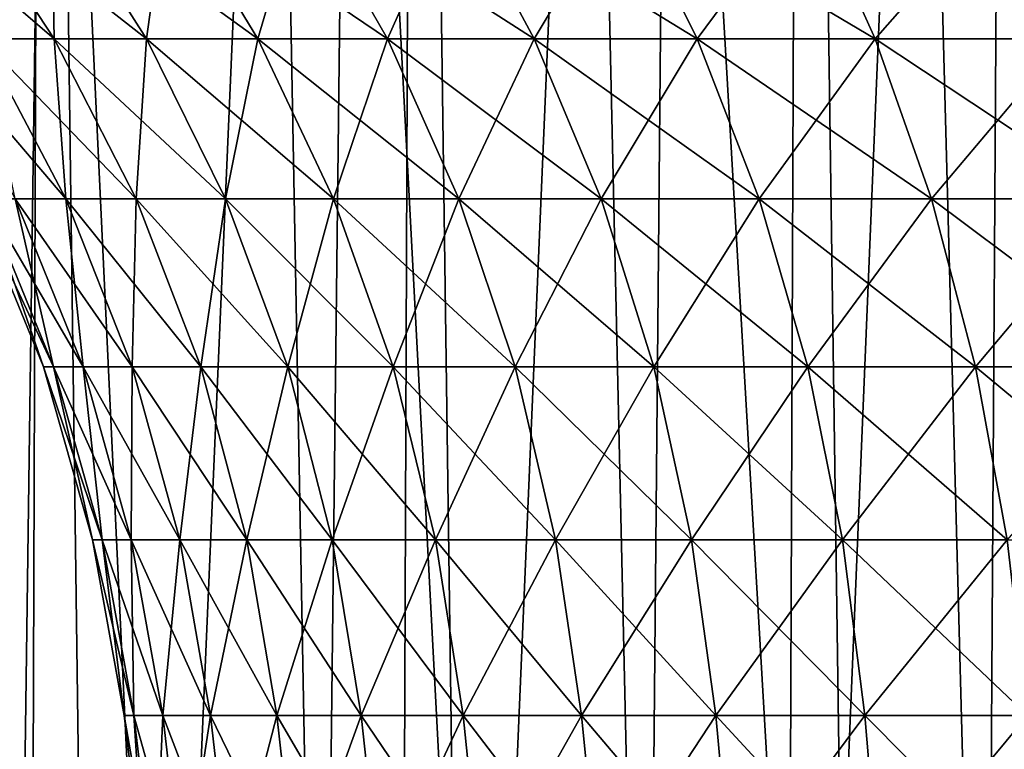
# Model space of a CAD drawing. Header units: millimetres. Extents: x -24 to 50, y -104 to 68.
# Tile 78 of 107: x -12.35 to -7.74, y 55.58 to 59. Entities that reach past the tile are written whole.
import ezdxf

# ---------------------------------------------------------------- set-up
doc = ezdxf.new("R2010")
doc.units = ezdxf.units.MM
doc.header["$LTSCALE"] = 65.185185
for name, color, linetype in [('30', 7, 'CONTINUOUS'), ('35', 7, 'CONTINUOUS'), ('36', 7, 'CONTINUOUS'), ('40', 7, 'CONTINUOUS')]:
    doc.layers.add(name, color=color, linetype=linetype)

msp = doc.modelspace()

# ---------------------------------------------------------------- linework, layer by layer
at = {"layer": '30', "linetype": 'Continuous'}
for points in [[(-12.5342, 58.9116, 3.3585), (-12.1938, 58.9116, 4.4382), (-13.0081, 59.6122, 3.4855), (-12.5342, 58.9116, 3.3585)], [(-13.0081, 59.6122, 3.4855), (-12.1938, 58.9116, 4.4382), (-12.6548, 59.6122, 4.606), (-13.0081, 59.6122, 3.4855)], [(-12.1938, 58.9116, -4.4382), (-12.5342, 58.9116, -3.3585), (-12.6548, 59.6122, -4.606), (-12.1938, 58.9116, -4.4382)], [(-12.2052, 59.6122, -5.6914), (-12.1938, 58.9116, -4.4382), (-12.6548, 59.6122, -4.606), (-12.2052, 59.6122, -5.6914)], [(-12.1938, 58.9116, 4.4382), (-11.7606, 58.9116, 5.484), (-12.6548, 59.6122, 4.606), (-12.1938, 58.9116, 4.4382)], [(-12.6548, 59.6122, 4.606), (-11.7606, 58.9116, 5.484), (-12.2052, 59.6122, 5.6914), (-12.6548, 59.6122, 4.606)], [(-11.7606, 58.9116, -5.484), (-12.1938, 58.9116, -4.4382), (-12.2052, 59.6122, -5.6914), (-11.7606, 58.9116, -5.484)], [(-11.6627, 59.6122, -6.7335), (-11.7606, 58.9116, -5.484), (-12.2052, 59.6122, -5.6914), (-11.6627, 59.6122, -6.7335)], [(-11.7606, 58.9116, 5.484), (-11.2378, 58.9116, 6.4882), (-12.2052, 59.6122, 5.6914), (-11.7606, 58.9116, 5.484)], [(-12.2052, 59.6122, 5.6914), (-11.2378, 58.9116, 6.4882), (-11.6627, 59.6122, 6.7335), (-12.2052, 59.6122, 5.6914)], [(-11.2378, 58.9116, -6.4882), (-11.7606, 58.9116, -5.484), (-11.6627, 59.6122, -6.7335), (-11.2378, 58.9116, -6.4882)], [(-11.0315, 59.6122, -7.7243), (-11.2378, 58.9116, -6.4882), (-11.6627, 59.6122, -6.7335), (-11.0315, 59.6122, -7.7243)], [(-11.2378, 58.9116, 6.4882), (-10.6296, 58.9116, 7.4429), (-11.6627, 59.6122, 6.7335), (-11.2378, 58.9116, 6.4882)], [(-11.6627, 59.6122, 6.7335), (-10.6296, 58.9116, 7.4429), (-11.0315, 59.6122, 7.7243), (-11.6627, 59.6122, 6.7335)], [(-10.6296, 58.9116, -7.4429), (-11.2378, 58.9116, -6.4882), (-11.0315, 59.6122, -7.7243), (-10.6296, 58.9116, -7.4429)], [(-10.3163, 59.6122, -8.6564), (-10.6296, 58.9116, -7.4429), (-11.0315, 59.6122, -7.7243), (-10.3163, 59.6122, -8.6564)], [(-10.6296, 58.9116, 7.4429), (-9.9405, 58.9116, 8.341), (-11.0315, 59.6122, 7.7243), (-10.6296, 58.9116, 7.4429)], [(-11.0315, 59.6122, 7.7243), (-9.9405, 58.9116, 8.341), (-10.3163, 59.6122, 8.6564), (-11.0315, 59.6122, 7.7243)], [(-9.9405, 58.9116, -8.341), (-10.6296, 58.9116, -7.4429), (-10.3163, 59.6122, -8.6564), (-9.9405, 58.9116, -8.341)], [(-9.5226, 59.6122, -9.5226), (-9.9405, 58.9116, -8.341), (-10.3163, 59.6122, -8.6564), (-9.5226, 59.6122, -9.5226)], [(-9.9405, 58.9116, 8.341), (-9.1757, 58.9116, 9.1757), (-10.3163, 59.6122, 8.6564), (-9.9405, 58.9116, 8.341)], [(-10.3163, 59.6122, 8.6564), (-9.1757, 58.9116, 9.1757), (-9.5226, 59.6122, 9.5226), (-10.3163, 59.6122, 8.6564)], [(-9.1757, 58.9116, -9.1757), (-9.9405, 58.9116, -8.341), (-9.5226, 59.6122, -9.5226), (-9.1757, 58.9116, -9.1757)], [(-8.6564, 59.6122, -10.3163), (-9.1757, 58.9116, -9.1757), (-9.5226, 59.6122, -9.5226), (-8.6564, 59.6122, -10.3163)], [(-9.1757, 58.9116, 9.1757), (-8.341, 58.9116, 9.9405), (-9.5226, 59.6122, 9.5226), (-9.1757, 58.9116, 9.1757)], [(-9.5226, 59.6122, 9.5226), (-8.341, 58.9116, 9.9405), (-8.6564, 59.6122, 10.3163), (-9.5226, 59.6122, 9.5226)], [(-8.341, 58.9116, -9.9405), (-9.1757, 58.9116, -9.1757), (-8.6564, 59.6122, -10.3163), (-8.341, 58.9116, -9.9405)], [(-7.7243, 59.6122, -11.0315), (-8.341, 58.9116, -9.9405), (-8.6564, 59.6122, -10.3163), (-7.7243, 59.6122, -11.0315)], [(-8.341, 58.9116, 9.9405), (-7.4429, 58.9116, 10.6296), (-8.6564, 59.6122, 10.3163), (-8.341, 58.9116, 9.9405)], [(-8.6564, 59.6122, 10.3163), (-7.4429, 58.9116, 10.6296), (-7.7243, 59.6122, 11.0315), (-8.6564, 59.6122, 10.3163)], [(-7.4429, 58.9116, -10.6296), (-8.341, 58.9116, -9.9405), (-7.7243, 59.6122, -11.0315), (-7.4429, 58.9116, -10.6296)], [(-12.3756, 58.1601, 2.1821), (-12.1383, 58.1601, 3.2524), (-12.7792, 58.9116, 2.2533), (-12.3756, 58.1601, 2.1821)], [(-12.7792, 58.9116, 2.2533), (-12.1383, 58.1601, 3.2524), (-12.5342, 58.9116, 3.3585), (-12.7792, 58.9116, 2.2533)], [(-12.1383, 58.1601, -3.2524), (-12.3756, 58.1601, -2.1821), (-12.5342, 58.9116, -3.3585), (-12.1383, 58.1601, -3.2524)], [(-12.1938, 58.9116, -4.4382), (-12.1383, 58.1601, -3.2524), (-12.5342, 58.9116, -3.3585), (-12.1938, 58.9116, -4.4382)], [(-12.1383, 58.1601, 3.2524), (-11.8086, 58.1601, 4.298), (-12.5342, 58.9116, 3.3585), (-12.1383, 58.1601, 3.2524)], [(-12.5342, 58.9116, 3.3585), (-11.8086, 58.1601, 4.298), (-12.1938, 58.9116, 4.4382), (-12.5342, 58.9116, 3.3585)], [(-11.8086, 58.1601, -4.298), (-12.1383, 58.1601, -3.2524), (-12.1938, 58.9116, -4.4382), (-11.8086, 58.1601, -4.298)], [(-11.7606, 58.9116, -5.484), (-11.8086, 58.1601, -4.298), (-12.1938, 58.9116, -4.4382), (-11.7606, 58.9116, -5.484)], [(-11.8086, 58.1601, 4.298), (-11.3891, 58.1601, 5.3108), (-12.1938, 58.9116, 4.4382), (-11.8086, 58.1601, 4.298)], [(-12.1938, 58.9116, 4.4382), (-11.3891, 58.1601, 5.3108), (-11.7606, 58.9116, 5.484), (-12.1938, 58.9116, 4.4382)], [(-11.3891, 58.1601, -5.3108), (-11.8086, 58.1601, -4.298), (-11.7606, 58.9116, -5.484), (-11.3891, 58.1601, -5.3108)], [(-11.2378, 58.9116, -6.4882), (-11.3891, 58.1601, -5.3108), (-11.7606, 58.9116, -5.484), (-11.2378, 58.9116, -6.4882)], [(-11.3891, 58.1601, 5.3108), (-10.8829, 58.1601, 6.2832), (-11.7606, 58.9116, 5.484), (-11.3891, 58.1601, 5.3108)], [(-11.7606, 58.9116, 5.484), (-10.8829, 58.1601, 6.2832), (-11.2378, 58.9116, 6.4882), (-11.7606, 58.9116, 5.484)], [(-10.8829, 58.1601, -6.2832), (-11.3891, 58.1601, -5.3108), (-11.2378, 58.9116, -6.4882), (-10.8829, 58.1601, -6.2832)], [(-10.6296, 58.9116, -7.4429), (-10.8829, 58.1601, -6.2832), (-11.2378, 58.9116, -6.4882), (-10.6296, 58.9116, -7.4429)], [(-10.8829, 58.1601, 6.2832), (-10.2939, 58.1601, 7.2078), (-11.2378, 58.9116, 6.4882), (-10.8829, 58.1601, 6.2832)], [(-11.2378, 58.9116, 6.4882), (-10.2939, 58.1601, 7.2078), (-10.6296, 58.9116, 7.4429), (-11.2378, 58.9116, 6.4882)], [(-10.2939, 58.1601, -7.2078), (-10.8829, 58.1601, -6.2832), (-10.6296, 58.9116, -7.4429), (-10.2939, 58.1601, -7.2078)], [(-9.9405, 58.9116, -8.341), (-10.2939, 58.1601, -7.2078), (-10.6296, 58.9116, -7.4429), (-9.9405, 58.9116, -8.341)], [(-10.2939, 58.1601, 7.2078), (-9.6265, 58.1601, 8.0776), (-10.6296, 58.9116, 7.4429), (-10.2939, 58.1601, 7.2078)], [(-10.6296, 58.9116, 7.4429), (-9.6265, 58.1601, 8.0776), (-9.9405, 58.9116, 8.341), (-10.6296, 58.9116, 7.4429)], [(-9.6265, 58.1601, -8.0776), (-10.2939, 58.1601, -7.2078), (-9.9405, 58.9116, -8.341), (-9.6265, 58.1601, -8.0776)], [(-9.1757, 58.9116, -9.1757), (-9.6265, 58.1601, -8.0776), (-9.9405, 58.9116, -8.341), (-9.1757, 58.9116, -9.1757)], [(-9.6265, 58.1601, 8.0776), (-8.8858, 58.1601, 8.8858), (-9.9405, 58.9116, 8.341), (-9.6265, 58.1601, 8.0776)], [(-9.9405, 58.9116, 8.341), (-8.8858, 58.1601, 8.8858), (-9.1757, 58.9116, 9.1757), (-9.9405, 58.9116, 8.341)], [(-8.8858, 58.1601, -8.8858), (-9.6265, 58.1601, -8.0776), (-9.1757, 58.9116, -9.1757), (-8.8858, 58.1601, -8.8858)], [(-8.341, 58.9116, -9.9405), (-8.8858, 58.1601, -8.8858), (-9.1757, 58.9116, -9.1757), (-8.341, 58.9116, -9.9405)], [(-8.8858, 58.1601, 8.8858), (-8.0776, 58.1601, 9.6265), (-9.1757, 58.9116, 9.1757), (-8.8858, 58.1601, 8.8858)], [(-9.1757, 58.9116, 9.1757), (-8.0776, 58.1601, 9.6265), (-8.341, 58.9116, 9.9405), (-9.1757, 58.9116, 9.1757)], [(-8.0776, 58.1601, -9.6265), (-8.8858, 58.1601, -8.8858), (-8.341, 58.9116, -9.9405), (-8.0776, 58.1601, -9.6265)], [(-7.4429, 58.9116, -10.6296), (-8.0776, 58.1601, -9.6265), (-8.341, 58.9116, -9.9405), (-7.4429, 58.9116, -10.6296)], [(-8.0776, 58.1601, 9.6265), (-7.2078, 58.1601, 10.2939), (-8.341, 58.9116, 9.9405), (-8.0776, 58.1601, 9.6265)], [(-8.341, 58.9116, 9.9405), (-7.2078, 58.1601, 10.2939), (-7.4429, 58.9116, 10.6296), (-8.341, 58.9116, 9.9405)], [(-7.2078, 58.1601, -10.2939), (-8.0776, 58.1601, -9.6265), (-7.4429, 58.9116, -10.6296), (-7.2078, 58.1601, -10.2939)], [(-12.2437, 57.3717), (-12.1971, 57.3717, 1.0671), (-12.5665, 58.1601), (-12.2437, 57.3717)], [(-12.5187, 58.1601, -1.0952), (-12.2437, 57.3717), (-12.5665, 58.1601), (-12.5187, 58.1601, -1.0952)], [(-12.5665, 58.1601), (-12.1971, 57.3717, 1.0671), (-12.5187, 58.1601, 1.0952), (-12.5665, 58.1601)], [(-12.1971, 57.3717, -1.0671), (-12.2437, 57.3717), (-12.5187, 58.1601, -1.0952), (-12.1971, 57.3717, -1.0671)], [(-12.3756, 58.1601, -2.1821), (-12.1971, 57.3717, -1.0671), (-12.5187, 58.1601, -1.0952), (-12.3756, 58.1601, -2.1821)], [(-12.1971, 57.3717, 1.0671), (-12.0577, 57.3717, 2.1261), (-12.5187, 58.1601, 1.0952), (-12.1971, 57.3717, 1.0671)], [(-12.5187, 58.1601, 1.0952), (-12.0577, 57.3717, 2.1261), (-12.3756, 58.1601, 2.1821), (-12.5187, 58.1601, 1.0952)], [(-12.0577, 57.3717, -2.1261), (-12.1971, 57.3717, -1.0671), (-12.3756, 58.1601, -2.1821), (-12.0577, 57.3717, -2.1261)], [(-12.1383, 58.1601, -3.2524), (-12.0577, 57.3717, -2.1261), (-12.3756, 58.1601, -2.1821), (-12.1383, 58.1601, -3.2524)], [(-12.0577, 57.3717, 2.1261), (-11.8265, 57.3717, 3.1689), (-12.3756, 58.1601, 2.1821), (-12.0577, 57.3717, 2.1261)], [(-12.3756, 58.1601, 2.1821), (-11.8265, 57.3717, 3.1689), (-12.1383, 58.1601, 3.2524), (-12.3756, 58.1601, 2.1821)], [(-11.8265, 57.3717, -3.1689), (-12.0577, 57.3717, -2.1261), (-12.1383, 58.1601, -3.2524), (-11.8265, 57.3717, -3.1689)], [(-11.8086, 58.1601, -4.298), (-11.8265, 57.3717, -3.1689), (-12.1383, 58.1601, -3.2524), (-11.8086, 58.1601, -4.298)], [(-11.8265, 57.3717, 3.1689), (-11.5053, 57.3717, 4.1876), (-12.1383, 58.1601, 3.2524), (-11.8265, 57.3717, 3.1689)], [(-12.1383, 58.1601, 3.2524), (-11.5053, 57.3717, 4.1876), (-11.8086, 58.1601, 4.298), (-12.1383, 58.1601, 3.2524)], [(-11.5053, 57.3717, -4.1876), (-11.8265, 57.3717, -3.1689), (-11.8086, 58.1601, -4.298), (-11.5053, 57.3717, -4.1876)], [(-11.3891, 58.1601, -5.3108), (-11.5053, 57.3717, -4.1876), (-11.8086, 58.1601, -4.298), (-11.3891, 58.1601, -5.3108)], [(-11.5053, 57.3717, 4.1876), (-11.0966, 57.3717, 5.1744), (-11.8086, 58.1601, 4.298), (-11.5053, 57.3717, 4.1876)], [(-11.8086, 58.1601, 4.298), (-11.0966, 57.3717, 5.1744), (-11.3891, 58.1601, 5.3108), (-11.8086, 58.1601, 4.298)], [(-11.0966, 57.3717, -5.1744), (-11.5053, 57.3717, -4.1876), (-11.3891, 58.1601, -5.3108), (-11.0966, 57.3717, -5.1744)], [(-10.8829, 58.1601, -6.2832), (-11.0966, 57.3717, -5.1744), (-11.3891, 58.1601, -5.3108), (-10.8829, 58.1601, -6.2832)], [(-11.0966, 57.3717, 5.1744), (-10.6034, 57.3717, 6.1218), (-11.3891, 58.1601, 5.3108), (-11.0966, 57.3717, 5.1744)], [(-11.3891, 58.1601, 5.3108), (-10.6034, 57.3717, 6.1218), (-10.8829, 58.1601, 6.2832), (-11.3891, 58.1601, 5.3108)], [(-10.6034, 57.3717, -6.1218), (-11.0966, 57.3717, -5.1744), (-10.8829, 58.1601, -6.2832), (-10.6034, 57.3717, -6.1218)], [(-10.2939, 58.1601, -7.2078), (-10.6034, 57.3717, -6.1218), (-10.8829, 58.1601, -6.2832), (-10.2939, 58.1601, -7.2078)], [(-10.6034, 57.3717, 6.1218), (-10.0295, 57.3717, 7.0227), (-10.8829, 58.1601, 6.2832), (-10.6034, 57.3717, 6.1218)], [(-10.8829, 58.1601, 6.2832), (-10.0295, 57.3717, 7.0227), (-10.2939, 58.1601, 7.2078), (-10.8829, 58.1601, 6.2832)], [(-10.0295, 57.3717, -7.0227), (-10.6034, 57.3717, -6.1218), (-10.2939, 58.1601, -7.2078), (-10.0295, 57.3717, -7.0227)], [(-9.6265, 58.1601, -8.0776), (-10.0295, 57.3717, -7.0227), (-10.2939, 58.1601, -7.2078), (-9.6265, 58.1601, -8.0776)], [(-10.0295, 57.3717, 7.0227), (-9.3792, 57.3717, 7.8701), (-10.2939, 58.1601, 7.2078), (-10.0295, 57.3717, 7.0227)], [(-10.2939, 58.1601, 7.2078), (-9.3792, 57.3717, 7.8701), (-9.6265, 58.1601, 8.0776), (-10.2939, 58.1601, 7.2078)], [(-9.3792, 57.3717, -7.8701), (-10.0295, 57.3717, -7.0227), (-9.6265, 58.1601, -8.0776), (-9.3792, 57.3717, -7.8701)], [(-8.8858, 58.1601, -8.8858), (-9.3792, 57.3717, -7.8701), (-9.6265, 58.1601, -8.0776), (-8.8858, 58.1601, -8.8858)], [(-9.3792, 57.3717, 7.8701), (-8.6576, 57.3717, 8.6576), (-9.6265, 58.1601, 8.0776), (-9.3792, 57.3717, 7.8701)], [(-9.6265, 58.1601, 8.0776), (-8.6576, 57.3717, 8.6576), (-8.8858, 58.1601, 8.8858), (-9.6265, 58.1601, 8.0776)], [(-8.6576, 57.3717, -8.6576), (-9.3792, 57.3717, -7.8701), (-8.8858, 58.1601, -8.8858), (-8.6576, 57.3717, -8.6576)], [(-8.0776, 58.1601, -9.6265), (-8.6576, 57.3717, -8.6576), (-8.8858, 58.1601, -8.8858), (-8.0776, 58.1601, -9.6265)], [(-8.6576, 57.3717, 8.6576), (-7.8701, 57.3717, 9.3792), (-8.8858, 58.1601, 8.8858), (-8.6576, 57.3717, 8.6576)], [(-8.8858, 58.1601, 8.8858), (-7.8701, 57.3717, 9.3792), (-8.0776, 58.1601, 9.6265), (-8.8858, 58.1601, 8.8858)], [(-7.8701, 57.3717, -9.3792), (-8.6576, 57.3717, -8.6576), (-8.0776, 58.1601, -9.6265), (-7.8701, 57.3717, -9.3792)], [(-7.2078, 58.1601, -10.2939), (-7.8701, 57.3717, -9.3792), (-8.0776, 58.1601, -9.6265), (-7.2078, 58.1601, -10.2939)], [(-7.8701, 57.3717, 9.3792), (-7.0227, 57.3717, 10.0295), (-8.0776, 58.1601, 9.6265), (-7.8701, 57.3717, 9.3792)], [(-8.0776, 58.1601, 9.6265), (-7.0227, 57.3717, 10.0295), (-7.2078, 58.1601, 10.2939), (-8.0776, 58.1601, 9.6265)], [(-7.0227, 57.3717, -10.0295), (-7.8701, 57.3717, -9.3792), (-7.2078, 58.1601, -10.2939), (-7.0227, 57.3717, -10.0295)], [(-12.0137, 56.5598), (-11.968, 56.5598, 1.0471), (-12.2437, 57.3717), (-12.0137, 56.5598)], [(-12.1971, 57.3717, -1.0671), (-12.0137, 56.5598), (-12.2437, 57.3717), (-12.1971, 57.3717, -1.0671)], [(-12.2437, 57.3717), (-11.968, 56.5598, 1.0471), (-12.1971, 57.3717, 1.0671), (-12.2437, 57.3717)], [(-11.968, 56.5598, -1.0471), (-12.0137, 56.5598), (-12.1971, 57.3717, -1.0671), (-11.968, 56.5598, -1.0471)], [(-12.0577, 57.3717, -2.1261), (-11.968, 56.5598, -1.0471), (-12.1971, 57.3717, -1.0671), (-12.0577, 57.3717, -2.1261)], [(-11.968, 56.5598, 1.0471), (-11.8312, 56.5598, 2.0862), (-12.1971, 57.3717, 1.0671), (-11.968, 56.5598, 1.0471)], [(-12.1971, 57.3717, 1.0671), (-11.8312, 56.5598, 2.0862), (-12.0577, 57.3717, 2.1261), (-12.1971, 57.3717, 1.0671)], [(-11.8312, 56.5598, -2.0862), (-11.968, 56.5598, -1.0471), (-12.0577, 57.3717, -2.1261), (-11.8312, 56.5598, -2.0862)], [(-11.8265, 57.3717, -3.1689), (-11.8312, 56.5598, -2.0862), (-12.0577, 57.3717, -2.1261), (-11.8265, 57.3717, -3.1689)], [(-11.8312, 56.5598, 2.0862), (-11.6043, 56.5598, 3.1094), (-12.0577, 57.3717, 2.1261), (-11.8312, 56.5598, 2.0862)], [(-12.0577, 57.3717, 2.1261), (-11.6043, 56.5598, 3.1094), (-11.8265, 57.3717, 3.1689), (-12.0577, 57.3717, 2.1261)], [(-11.6043, 56.5598, -3.1094), (-11.8312, 56.5598, -2.0862), (-11.8265, 57.3717, -3.1689), (-11.6043, 56.5598, -3.1094)], [(-11.5053, 57.3717, -4.1876), (-11.6043, 56.5598, -3.1094), (-11.8265, 57.3717, -3.1689), (-11.5053, 57.3717, -4.1876)], [(-11.6043, 56.5598, 3.1094), (-11.2892, 56.5598, 4.1089), (-11.8265, 57.3717, 3.1689), (-11.6043, 56.5598, 3.1094)], [(-11.8265, 57.3717, 3.1689), (-11.2892, 56.5598, 4.1089), (-11.5053, 57.3717, 4.1876), (-11.8265, 57.3717, 3.1689)], [(-11.2892, 56.5598, -4.1089), (-11.6043, 56.5598, -3.1094), (-11.5053, 57.3717, -4.1876), (-11.2892, 56.5598, -4.1089)], [(-11.0966, 57.3717, -5.1744), (-11.2892, 56.5598, -4.1089), (-11.5053, 57.3717, -4.1876), (-11.0966, 57.3717, -5.1744)], [(-11.2892, 56.5598, 4.1089), (-10.8881, 56.5598, 5.0772), (-11.5053, 57.3717, 4.1876), (-11.2892, 56.5598, 4.1089)], [(-11.5053, 57.3717, 4.1876), (-10.8881, 56.5598, 5.0772), (-11.0966, 57.3717, 5.1744), (-11.5053, 57.3717, 4.1876)], [(-10.8881, 56.5598, -5.0772), (-11.2892, 56.5598, -4.1089), (-11.0966, 57.3717, -5.1744), (-10.8881, 56.5598, -5.0772)], [(-10.6034, 57.3717, -6.1218), (-10.8881, 56.5598, -5.0772), (-11.0966, 57.3717, -5.1744), (-10.6034, 57.3717, -6.1218)], [(-10.8881, 56.5598, 5.0772), (-10.4041, 56.5598, 6.0068), (-11.0966, 57.3717, 5.1744), (-10.8881, 56.5598, 5.0772)], [(-11.0966, 57.3717, 5.1744), (-10.4041, 56.5598, 6.0068), (-10.6034, 57.3717, 6.1218), (-11.0966, 57.3717, 5.1744)], [(-10.4041, 56.5598, -6.0068), (-10.8881, 56.5598, -5.0772), (-10.6034, 57.3717, -6.1218), (-10.4041, 56.5598, -6.0068)], [(-10.0295, 57.3717, -7.0227), (-10.4041, 56.5598, -6.0068), (-10.6034, 57.3717, -6.1218), (-10.0295, 57.3717, -7.0227)], [(-10.4041, 56.5598, 6.0068), (-9.841, 56.5598, 6.8908), (-10.6034, 57.3717, 6.1218), (-10.4041, 56.5598, 6.0068)], [(-10.6034, 57.3717, 6.1218), (-9.841, 56.5598, 6.8908), (-10.0295, 57.3717, 7.0227), (-10.6034, 57.3717, 6.1218)], [(-9.841, 56.5598, -6.8908), (-10.4041, 56.5598, -6.0068), (-10.0295, 57.3717, -7.0227), (-9.841, 56.5598, -6.8908)], [(-9.3792, 57.3717, -7.8701), (-9.841, 56.5598, -6.8908), (-10.0295, 57.3717, -7.0227), (-9.3792, 57.3717, -7.8701)], [(-9.841, 56.5598, 6.8908), (-9.203, 56.5598, 7.7222), (-10.0295, 57.3717, 7.0227), (-9.841, 56.5598, 6.8908)], [(-10.0295, 57.3717, 7.0227), (-9.203, 56.5598, 7.7222), (-9.3792, 57.3717, 7.8701), (-10.0295, 57.3717, 7.0227)], [(-9.203, 56.5598, -7.7222), (-9.841, 56.5598, -6.8908), (-9.3792, 57.3717, -7.8701), (-9.203, 56.5598, -7.7222)], [(-8.6576, 57.3717, -8.6576), (-9.203, 56.5598, -7.7222), (-9.3792, 57.3717, -7.8701), (-8.6576, 57.3717, -8.6576)], [(-9.203, 56.5598, 7.7222), (-8.4949, 56.5598, 8.4949), (-9.3792, 57.3717, 7.8701), (-9.203, 56.5598, 7.7222)], [(-9.3792, 57.3717, 7.8701), (-8.4949, 56.5598, 8.4949), (-8.6576, 57.3717, 8.6576), (-9.3792, 57.3717, 7.8701)], [(-8.4949, 56.5598, -8.4949), (-9.203, 56.5598, -7.7222), (-8.6576, 57.3717, -8.6576), (-8.4949, 56.5598, -8.4949)], [(-7.8701, 57.3717, -9.3792), (-8.4949, 56.5598, -8.4949), (-8.6576, 57.3717, -8.6576), (-7.8701, 57.3717, -9.3792)], [(-8.4949, 56.5598, 8.4949), (-7.7222, 56.5598, 9.203), (-8.6576, 57.3717, 8.6576), (-8.4949, 56.5598, 8.4949)], [(-8.6576, 57.3717, 8.6576), (-7.7222, 56.5598, 9.203), (-7.8701, 57.3717, 9.3792), (-8.6576, 57.3717, 8.6576)], [(-7.7222, 56.5598, -9.203), (-8.4949, 56.5598, -8.4949), (-7.8701, 57.3717, -9.3792), (-7.7222, 56.5598, -9.203)], [(-7.0227, 57.3717, -10.0295), (-7.7222, 56.5598, -9.203), (-7.8701, 57.3717, -9.3792), (-7.0227, 57.3717, -10.0295)], [(-7.7222, 56.5598, 9.203), (-6.8908, 56.5598, 9.841), (-7.8701, 57.3717, 9.3792), (-7.7222, 56.5598, 9.203)], [(-7.8701, 57.3717, 9.3792), (-6.8908, 56.5598, 9.841), (-7.0227, 57.3717, 10.0295), (-7.8701, 57.3717, 9.3792)], [(-11.8643, 55.7343), (-11.8192, 55.7343, 1.034), (-12.0137, 56.5598), (-11.8643, 55.7343)], [(-11.968, 56.5598, -1.0471), (-11.8643, 55.7343), (-12.0137, 56.5598), (-11.968, 56.5598, -1.0471)], [(-12.0137, 56.5598), (-11.8192, 55.7343, 1.034), (-11.968, 56.5598, 1.0471), (-12.0137, 56.5598)], [(-11.8192, 55.7343, -1.034), (-11.8643, 55.7343), (-11.968, 56.5598, -1.0471), (-11.8192, 55.7343, -1.034)], [(-11.8312, 56.5598, -2.0862), (-11.8192, 55.7343, -1.034), (-11.968, 56.5598, -1.0471), (-11.8312, 56.5598, -2.0862)], [(-11.8192, 55.7343, 1.034), (-11.6841, 55.7343, 2.0602), (-11.968, 56.5598, 1.0471), (-11.8192, 55.7343, 1.034)], [(-11.968, 56.5598, 1.0471), (-11.6841, 55.7343, 2.0602), (-11.8312, 56.5598, 2.0862), (-11.968, 56.5598, 1.0471)], [(-11.6841, 55.7343, -2.0602), (-11.8192, 55.7343, -1.034), (-11.8312, 56.5598, -2.0862), (-11.6841, 55.7343, -2.0602)], [(-11.6043, 56.5598, -3.1094), (-11.6841, 55.7343, -2.0602), (-11.8312, 56.5598, -2.0862), (-11.6043, 56.5598, -3.1094)], [(-11.6841, 55.7343, 2.0602), (-11.4601, 55.7343, 3.0707), (-11.8312, 56.5598, 2.0862), (-11.6841, 55.7343, 2.0602)], [(-11.8312, 56.5598, 2.0862), (-11.4601, 55.7343, 3.0707), (-11.6043, 56.5598, 3.1094), (-11.8312, 56.5598, 2.0862)], [(-11.4601, 55.7343, -3.0707), (-11.6841, 55.7343, -2.0602), (-11.6043, 56.5598, -3.1094), (-11.4601, 55.7343, -3.0707)], [(-11.2892, 56.5598, -4.1089), (-11.4601, 55.7343, -3.0707), (-11.6043, 56.5598, -3.1094), (-11.2892, 56.5598, -4.1089)], [(-11.4601, 55.7343, 3.0707), (-11.1488, 55.7343, 4.0578), (-11.6043, 56.5598, 3.1094), (-11.4601, 55.7343, 3.0707)], [(-11.6043, 56.5598, 3.1094), (-11.1488, 55.7343, 4.0578), (-11.2892, 56.5598, 4.1089), (-11.6043, 56.5598, 3.1094)], [(-11.1488, 55.7343, -4.0578), (-11.4601, 55.7343, -3.0707), (-11.2892, 56.5598, -4.1089), (-11.1488, 55.7343, -4.0578)], [(-10.8881, 56.5598, -5.0772), (-11.1488, 55.7343, -4.0578), (-11.2892, 56.5598, -4.1089), (-10.8881, 56.5598, -5.0772)], [(-11.1488, 55.7343, 4.0578), (-10.7528, 55.7343, 5.0141), (-11.2892, 56.5598, 4.1089), (-11.1488, 55.7343, 4.0578)], [(-11.2892, 56.5598, 4.1089), (-10.7528, 55.7343, 5.0141), (-10.8881, 56.5598, 5.0772), (-11.2892, 56.5598, 4.1089)], [(-10.7528, 55.7343, -5.0141), (-11.1488, 55.7343, -4.0578), (-10.8881, 56.5598, -5.0772), (-10.7528, 55.7343, -5.0141)], [(-10.4041, 56.5598, -6.0068), (-10.7528, 55.7343, -5.0141), (-10.8881, 56.5598, -5.0772), (-10.4041, 56.5598, -6.0068)], [(-10.7528, 55.7343, 5.0141), (-10.2748, 55.7343, 5.9322), (-10.8881, 56.5598, 5.0772), (-10.7528, 55.7343, 5.0141)], [(-10.8881, 56.5598, 5.0772), (-10.2748, 55.7343, 5.9322), (-10.4041, 56.5598, 6.0068), (-10.8881, 56.5598, 5.0772)], [(-10.2748, 55.7343, -5.9322), (-10.7528, 55.7343, -5.0141), (-10.4041, 56.5598, -6.0068), (-10.2748, 55.7343, -5.9322)], [(-9.841, 56.5598, -6.8908), (-10.2748, 55.7343, -5.9322), (-10.4041, 56.5598, -6.0068), (-9.841, 56.5598, -6.8908)], [(-10.2748, 55.7343, 5.9322), (-9.7187, 55.7343, 6.8051), (-10.4041, 56.5598, 6.0068), (-10.2748, 55.7343, 5.9322)], [(-10.4041, 56.5598, 6.0068), (-9.7187, 55.7343, 6.8051), (-9.841, 56.5598, 6.8908), (-10.4041, 56.5598, 6.0068)], [(-9.7187, 55.7343, -6.8051), (-10.2748, 55.7343, -5.9322), (-9.841, 56.5598, -6.8908), (-9.7187, 55.7343, -6.8051)], [(-9.203, 56.5598, -7.7222), (-9.7187, 55.7343, -6.8051), (-9.841, 56.5598, -6.8908), (-9.203, 56.5598, -7.7222)], [(-9.7187, 55.7343, 6.8051), (-9.0886, 55.7343, 7.6263), (-9.841, 56.5598, 6.8908), (-9.7187, 55.7343, 6.8051)], [(-9.841, 56.5598, 6.8908), (-9.0886, 55.7343, 7.6263), (-9.203, 56.5598, 7.7222), (-9.841, 56.5598, 6.8908)], [(-9.0886, 55.7343, -7.6263), (-9.7187, 55.7343, -6.8051), (-9.203, 56.5598, -7.7222), (-9.0886, 55.7343, -7.6263)], [(-8.4949, 56.5598, -8.4949), (-9.0886, 55.7343, -7.6263), (-9.203, 56.5598, -7.7222), (-8.4949, 56.5598, -8.4949)], [(-9.0886, 55.7343, 7.6263), (-8.3894, 55.7343, 8.3894), (-9.203, 56.5598, 7.7222), (-9.0886, 55.7343, 7.6263)], [(-9.203, 56.5598, 7.7222), (-8.3894, 55.7343, 8.3894), (-8.4949, 56.5598, 8.4949), (-9.203, 56.5598, 7.7222)], [(-8.3894, 55.7343, -8.3894), (-9.0886, 55.7343, -7.6263), (-8.4949, 56.5598, -8.4949), (-8.3894, 55.7343, -8.3894)], [(-7.7222, 56.5598, -9.203), (-8.3894, 55.7343, -8.3894), (-8.4949, 56.5598, -8.4949), (-7.7222, 56.5598, -9.203)], [(-8.3894, 55.7343, 8.3894), (-7.6263, 55.7343, 9.0886), (-8.4949, 56.5598, 8.4949), (-8.3894, 55.7343, 8.3894)], [(-8.4949, 56.5598, 8.4949), (-7.6263, 55.7343, 9.0886), (-7.7222, 56.5598, 9.203), (-8.4949, 56.5598, 8.4949)], [(-7.6263, 55.7343, -9.0886), (-8.3894, 55.7343, -8.3894), (-7.7222, 56.5598, -9.203), (-7.6263, 55.7343, -9.0886)], [(-11.7645, 54.9007), (-11.7198, 54.9007, 1.0253), (-11.8643, 55.7343), (-11.7645, 54.9007)], [(-11.8192, 55.7343, -1.034), (-11.7645, 54.9007), (-11.8643, 55.7343), (-11.8192, 55.7343, -1.034)], [(-11.8643, 55.7343), (-11.7198, 54.9007, 1.0253), (-11.8192, 55.7343, 1.034), (-11.8643, 55.7343)], [(-11.7198, 54.9007, -1.0253), (-11.7645, 54.9007), (-11.8192, 55.7343, -1.034), (-11.7198, 54.9007, -1.0253)], [(-11.6841, 55.7343, -2.0602), (-11.7198, 54.9007, -1.0253), (-11.8192, 55.7343, -1.034), (-11.6841, 55.7343, -2.0602)], [(-11.7198, 54.9007, 1.0253), (-11.5858, 54.9007, 2.0429), (-11.8192, 55.7343, 1.034), (-11.7198, 54.9007, 1.0253)], [(-11.8192, 55.7343, 1.034), (-11.5858, 54.9007, 2.0429), (-11.6841, 55.7343, 2.0602), (-11.8192, 55.7343, 1.034)], [(-11.5858, 54.9007, -2.0429), (-11.7198, 54.9007, -1.0253), (-11.6841, 55.7343, -2.0602), (-11.5858, 54.9007, -2.0429)], [(-11.4601, 55.7343, -3.0707), (-11.5858, 54.9007, -2.0429), (-11.6841, 55.7343, -2.0602), (-11.4601, 55.7343, -3.0707)], [(-11.5858, 54.9007, 2.0429), (-11.3637, 54.9007, 3.0449), (-11.6841, 55.7343, 2.0602), (-11.5858, 54.9007, 2.0429)], [(-11.6841, 55.7343, 2.0602), (-11.3637, 54.9007, 3.0449), (-11.4601, 55.7343, 3.0707), (-11.6841, 55.7343, 2.0602)], [(-11.3637, 54.9007, -3.0449), (-11.5858, 54.9007, -2.0429), (-11.4601, 55.7343, -3.0707), (-11.3637, 54.9007, -3.0449)], [(-11.1488, 55.7343, -4.0578), (-11.3637, 54.9007, -3.0449), (-11.4601, 55.7343, -3.0707), (-11.1488, 55.7343, -4.0578)], [(-11.3637, 54.9007, 3.0449), (-11.055, 54.9007, 4.0237), (-11.4601, 55.7343, 3.0707), (-11.3637, 54.9007, 3.0449)], [(-11.4601, 55.7343, 3.0707), (-11.055, 54.9007, 4.0237), (-11.1488, 55.7343, 4.0578), (-11.4601, 55.7343, 3.0707)], [(-11.055, 54.9007, -4.0237), (-11.3637, 54.9007, -3.0449), (-11.1488, 55.7343, -4.0578), (-11.055, 54.9007, -4.0237)], [(-10.7528, 55.7343, -5.0141), (-11.055, 54.9007, -4.0237), (-11.1488, 55.7343, -4.0578), (-10.7528, 55.7343, -5.0141)], [(-11.055, 54.9007, 4.0237), (-10.6623, 54.9007, 4.9719), (-11.1488, 55.7343, 4.0578), (-11.055, 54.9007, 4.0237)], [(-11.1488, 55.7343, 4.0578), (-10.6623, 54.9007, 4.9719), (-10.7528, 55.7343, 5.0141), (-11.1488, 55.7343, 4.0578)], [(-10.6623, 54.9007, -4.9719), (-11.055, 54.9007, -4.0237), (-10.7528, 55.7343, -5.0141), (-10.6623, 54.9007, -4.9719)], [(-10.2748, 55.7343, -5.9322), (-10.6623, 54.9007, -4.9719), (-10.7528, 55.7343, -5.0141), (-10.2748, 55.7343, -5.9322)], [(-10.6623, 54.9007, 4.9719), (-10.1884, 54.9007, 5.8823), (-10.7528, 55.7343, 5.0141), (-10.6623, 54.9007, 4.9719)], [(-10.7528, 55.7343, 5.0141), (-10.1884, 54.9007, 5.8823), (-10.2748, 55.7343, 5.9322), (-10.7528, 55.7343, 5.0141)], [(-10.1884, 54.9007, -5.8823), (-10.6623, 54.9007, -4.9719), (-10.2748, 55.7343, -5.9322), (-10.1884, 54.9007, -5.8823)], [(-9.7187, 55.7343, -6.8051), (-10.1884, 54.9007, -5.8823), (-10.2748, 55.7343, -5.9322), (-9.7187, 55.7343, -6.8051)], [(-10.1884, 54.9007, 5.8823), (-9.6369, 54.9007, 6.7479), (-10.2748, 55.7343, 5.9322), (-10.1884, 54.9007, 5.8823)], [(-10.2748, 55.7343, 5.9322), (-9.6369, 54.9007, 6.7479), (-9.7187, 55.7343, 6.8051), (-10.2748, 55.7343, 5.9322)], [(-9.6369, 54.9007, -6.7479), (-10.1884, 54.9007, -5.8823), (-9.7187, 55.7343, -6.8051), (-9.6369, 54.9007, -6.7479)], [(-9.0886, 55.7343, -7.6263), (-9.6369, 54.9007, -6.7479), (-9.7187, 55.7343, -6.8051), (-9.0886, 55.7343, -7.6263)], [(-9.6369, 54.9007, 6.7479), (-9.0121, 54.9007, 7.5621), (-9.7187, 55.7343, 6.8051), (-9.6369, 54.9007, 6.7479)], [(-9.7187, 55.7343, 6.8051), (-9.0121, 54.9007, 7.5621), (-9.0886, 55.7343, 7.6263), (-9.7187, 55.7343, 6.8051)], [(-9.0121, 54.9007, -7.5621), (-9.6369, 54.9007, -6.7479), (-9.0886, 55.7343, -7.6263), (-9.0121, 54.9007, -7.5621)], [(-8.3894, 55.7343, -8.3894), (-9.0121, 54.9007, -7.5621), (-9.0886, 55.7343, -7.6263), (-8.3894, 55.7343, -8.3894)], [(-9.0121, 54.9007, 7.5621), (-8.3188, 54.9007, 8.3188), (-9.0886, 55.7343, 7.6263), (-9.0121, 54.9007, 7.5621)], [(-9.0886, 55.7343, 7.6263), (-8.3188, 54.9007, 8.3188), (-8.3894, 55.7343, 8.3894), (-9.0886, 55.7343, 7.6263)], [(-8.3188, 54.9007, -8.3188), (-9.0121, 54.9007, -7.5621), (-8.3894, 55.7343, -8.3894), (-8.3188, 54.9007, -8.3188)], [(-7.6263, 55.7343, -9.0886), (-8.3188, 54.9007, -8.3188), (-8.3894, 55.7343, -8.3894), (-7.6263, 55.7343, -9.0886)], [(-8.3188, 54.9007, 8.3188), (-7.5621, 54.9007, 9.0121), (-8.3894, 55.7343, 8.3894), (-8.3188, 54.9007, 8.3188)], [(-8.3894, 55.7343, 8.3894), (-7.5621, 54.9007, 9.0121), (-7.6263, 55.7343, 9.0886), (-8.3894, 55.7343, 8.3894)], [(-7.5621, 54.9007, -9.0121), (-8.3188, 54.9007, -8.3188), (-7.6263, 55.7343, -9.0886), (-7.5621, 54.9007, -9.0121)]]:
    msp.add_3dface(points, dxfattribs=at)
at = {"layer": '35', "color": 7, "linetype": 'Continuous'}
for points in [[(-13.9176, 68.2, -20.1631), (-12.25, 68.2, -21.2176), (-12.5796, -34, -21.0239), (-13.9176, 68.2, -20.1631)], [(-12.5796, -34, -21.0239), (-12.25, 68.2, -21.2176), (-10.8735, -34, -21.9549), (-12.5796, -34, -21.0239)], [(-12.25, 68.2, -21.2176), (-10.503, 68.2, -22.1345), (-10.8735, -34, -21.9549), (-12.25, 68.2, -21.2176)], [(-10.8735, -34, -21.9549), (-10.503, 68.2, -22.1345), (-9.0989, -34, -22.7477), (-10.8735, -34, -21.9549)], [(-10.503, 68.2, -22.1345), (-8.6878, 68.2, -22.9079), (-9.0989, -34, -22.7477), (-10.503, 68.2, -22.1345)], [(-9.0989, -34, -22.7477), (-8.6878, 68.2, -22.9079), (-7.2671, -34, -23.3974), (-9.0989, -34, -22.7477)], [(-8.6878, 68.2, -22.9079), (-6.8163, 68.2, -23.5327), (-7.2671, -34, -23.3974), (-8.6878, 68.2, -22.9079)]]:
    msp.add_3dface(points, dxfattribs=at)
at = {"layer": '36', "color": 7, "linetype": 'Continuous'}
for points in [[(-12.25, 68.2, 21.2176), (-13.9176, 68.2, 20.1631), (-12.5796, -34, 21.0239), (-12.25, 68.2, 21.2176)], [(-10.8735, -34, 21.9549), (-12.25, 68.2, 21.2176), (-12.5796, -34, 21.0239), (-10.8735, -34, 21.9549)], [(-10.503, 68.2, 22.1345), (-12.25, 68.2, 21.2176), (-10.8735, -34, 21.9549), (-10.503, 68.2, 22.1345)], [(-9.0989, -34, 22.7477), (-10.503, 68.2, 22.1345), (-10.8735, -34, 21.9549), (-9.0989, -34, 22.7477)], [(-8.6878, 68.2, 22.9079), (-10.503, 68.2, 22.1345), (-9.0989, -34, 22.7477), (-8.6878, 68.2, 22.9079)], [(-7.2671, -34, 23.3974), (-8.6878, 68.2, 22.9079), (-9.0989, -34, 22.7477), (-7.2671, -34, 23.3974)], [(-6.8163, 68.2, 23.5327), (-8.6878, 68.2, 22.9079), (-7.2671, -34, 23.3974), (-6.8163, 68.2, 23.5327)]]:
    msp.add_3dface(points, dxfattribs=at)
at = {"layer": '40', "color": 7, "linetype": 'Continuous'}
for points in [[(-13.6045, 39.2, -15.3352), (-12.2067, 39.2, -16.4696), (-12.5642, 63.4, -16.1985), (-13.6045, 39.2, -15.3352)], [(-12.2233, 63.4, 16.4572), (-12.5536, 39.2, 16.2067), (-13.5577, 63.4, 15.3766), (-12.2233, 63.4, 16.4572)], [(-12.5642, 63.4, -16.1985), (-12.2067, 39.2, -16.4696), (-11.1646, 63.4, -17.1931), (-12.5642, 63.4, -16.1985)], [(-11.0833, 39.2, 17.2456), (-12.5536, 39.2, 16.2067), (-12.2233, 63.4, 16.4572), (-11.0833, 39.2, 17.2456)], [(-10.8032, 63.4, 17.4224), (-11.0833, 39.2, 17.2456), (-12.2233, 63.4, 16.4572), (-10.8032, 63.4, 17.4224)], [(-12.2067, 39.2, -16.4696), (-10.7148, 39.2, -17.477), (-11.1646, 63.4, -17.1931), (-12.2067, 39.2, -16.4696)], [(-11.1646, 63.4, -17.1931), (-10.7148, 39.2, -17.477), (-9.6866, 63.4, -18.0671), (-11.1646, 63.4, -17.1931)], [(-9.5276, 39.2, 18.1514), (-11.0833, 39.2, 17.2456), (-10.8032, 63.4, 17.4224), (-9.5276, 39.2, 18.1514)], [(-9.3074, 63.4, 18.2653), (-9.5276, 39.2, 18.1514), (-10.8032, 63.4, 17.4224), (-9.3074, 63.4, 18.2653)], [(-10.7148, 39.2, -17.477), (-9.1402, 39.2, -18.3496), (-9.6866, 63.4, -18.0671), (-10.7148, 39.2, -17.477)], [(-9.6866, 63.4, -18.0671), (-9.1402, 39.2, -18.3496), (-8.1407, 63.4, -18.8143), (-9.6866, 63.4, -18.0671)], [(-7.8985, 39.2, 18.9173), (-9.5276, 39.2, 18.1514), (-9.3074, 63.4, 18.2653), (-7.8985, 39.2, 18.9173)], [(-7.7462, 63.4, 18.9802), (-7.8985, 39.2, 18.9173), (-9.3074, 63.4, 18.2653), (-7.7462, 63.4, 18.9802)], [(-9.1402, 39.2, -18.3496), (-7.4951, 39.2, -19.0807), (-8.1407, 63.4, -18.8143), (-9.1402, 39.2, -18.3496)], [(-8.1407, 63.4, -18.8143), (-7.4951, 39.2, -19.0807), (-6.5377, 63.4, -19.4296), (-8.1407, 63.4, -18.8143)], [(-6.2084, 39.2, 19.5373), (-7.8985, 39.2, 18.9173), (-7.7462, 63.4, 18.9802), (-6.2084, 39.2, 19.5373)], [(-6.1307, 63.4, 19.5618), (-6.2084, 39.2, 19.5373), (-7.7462, 63.4, 18.9802), (-6.1307, 63.4, 19.5618)]]:
    msp.add_3dface(points, dxfattribs=at)

doc.saveas('drawing.dxf')
